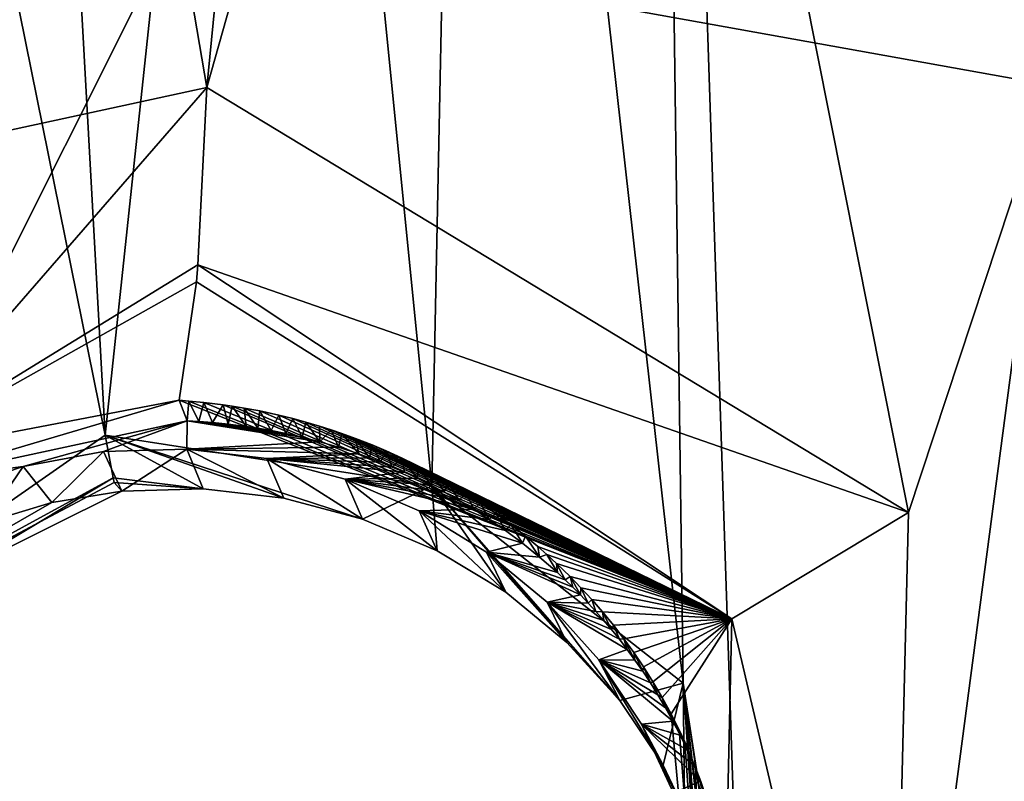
# Model space of a CAD drawing. Header units: millimetres. Extents: x -147 to 294, y -82 to 275.
# Tile 241 of 256: x 196.98 to 200.79, y 201.97 to 204.92. Entities that reach past the tile are written whole.
import ezdxf

# ---------------------------------------------------------------- set-up
doc = ezdxf.new("R2010")
doc.units = ezdxf.units.MM
doc.header["$LTSCALE"] = 67.506716
for name, color, linetype in [('1594', 7, 'CONTINUOUS'), ('1603', 7, 'CONTINUOUS'), ('2227', 7, 'CONTINUOUS'), ('2400', 7, 'CONTINUOUS'), ('2401', 7, 'CONTINUOUS'), ('2402', 7, 'CONTINUOUS'), ('2403', 7, 'CONTINUOUS'), ('2404', 7, 'CONTINUOUS'), ('2405', 7, 'CONTINUOUS'), ('2406', 7, 'CONTINUOUS'), ('2407', 7, 'CONTINUOUS'), ('2408', 7, 'CONTINUOUS'), ('756', 7, 'CONTINUOUS'), ('841', 7, 'CONTINUOUS')]:
    doc.layers.add(name, color=color, linetype=linetype)

msp = doc.modelspace()

# ---------------------------------------------------------------- linework, layer by layer
at = {"layer": '1594', "linetype": 'CONTINUOUS'}
msp.add_3dface([(200.9628, 204.6528, -13.6183), (199.1052, 209.6286, -12.5368), (203.4381, 205.0841, -13.1984), (200.9628, 204.6528, -13.6183)], dxfattribs=at)
at = {"layer": '1603', "linetype": 'CONTINUOUS'}
for points in [[(198.1379, 209.1057, -12.7453), (199.1052, 209.6286, -12.5368), (197.7032, 204.6619, -13.8811), (198.1379, 209.1057, -12.7453)], [(197.7032, 204.6619, -13.8811), (199.1052, 209.6286, -12.5368), (200.4218, 203.0156, -14.0782), (197.7032, 204.6619, -13.8811)], [(199.1052, 209.6286, -12.5368), (200.9628, 204.6528, -13.6183), (200.4218, 203.0156, -14.0782), (199.1052, 209.6286, -12.5368)], [(196.9713, 208.9488, -12.8893), (198.1379, 209.1057, -12.7453), (197.7032, 204.6619, -13.8811), (196.9713, 208.9488, -12.8893)], [(196.9713, 208.9488, -12.8893), (197.7032, 204.6619, -13.8811), (196.068, 204.3076, -14.1236), (196.9713, 208.9488, -12.8893)], [(200.9628, 204.6528, -13.6183), (205.3978, 197.194, -15.3224), (200.3475, 199.999, -14.8774), (200.9628, 204.6528, -13.6183)], [(200.4218, 203.0156, -14.0782), (200.9628, 204.6528, -13.6183), (200.3475, 199.999, -14.8774), (200.4218, 203.0156, -14.0782)]]:
    msp.add_3dface(points, dxfattribs=at)
at = {"layer": '2227', "linetype": 'CONTINUOUS'}
for points in [[(199.4261, 211.3819, -9.7249), (198.7117, 209.8183, -10.1525), (199.5486, 202.3551, -11.9345), (199.4261, 211.3819, -9.7249)], [(199.8024, 200.1055, -12.5042), (199.4261, 211.3819, -9.7249), (199.5486, 202.3551, -11.9345), (199.8024, 200.1055, -12.5042)], [(199.4261, 211.3819, -9.7249), (199.8024, 200.1055, -12.5042), (203.6411, 206.6864, -10.555), (199.4261, 211.3819, -9.7249)], [(198.7117, 209.8183, -10.1525), (197.9514, 209.3468, -10.3305), (198.575, 203.1185, -11.8172), (198.7117, 209.8183, -10.1525)], [(199.5486, 202.3551, -11.9345), (198.7117, 209.8183, -10.1525), (198.575, 203.1185, -11.8172), (199.5486, 202.3551, -11.9345)], [(197.3088, 203.3148, -11.8772), (196.0728, 209.4147, -10.4887), (195.43, 202.0051, -12.3918), (197.3088, 203.3148, -11.8772)], [(196.9835, 209.1975, -10.4538), (196.0728, 209.4147, -10.4887), (197.3088, 203.3148, -11.8772), (196.9835, 209.1975, -10.4538)], [(197.9514, 209.3468, -10.3305), (196.9835, 209.1975, -10.4538), (197.3088, 203.3148, -11.8772), (197.9514, 209.3468, -10.3305)], [(197.9514, 209.3468, -10.3305), (197.3088, 203.3148, -11.8772), (198.575, 203.1185, -11.8172), (197.9514, 209.3468, -10.3305)], [(203.6411, 206.6864, -10.555), (199.8024, 200.1055, -12.5042), (203.8487, 204.5673, -11.0727), (203.6411, 206.6864, -10.555)], [(199.8024, 200.1055, -12.5042), (206.4085, 196.6723, -13.0304), (203.8487, 204.5673, -11.0727), (199.8024, 200.1055, -12.5042)]]:
    msp.add_3dface(points, dxfattribs=at)
at = {"layer": '2400', "linetype": 'CONTINUOUS'}
for points in [[(198.575, 203.1185, -11.8172), (197.3088, 203.3148, -11.8772), (198.3061, 202.9905, -12.1549), (198.575, 203.1185, -11.8172)], [(198.3061, 202.9905, -12.1549), (197.3088, 203.3148, -11.8772), (198.0014, 203.0713, -12.1684), (198.3061, 202.9905, -12.1549)], [(198.0014, 203.0713, -12.1684), (197.3088, 203.3148, -11.8772), (197.6884, 203.1077, -12.195), (198.0014, 203.0713, -12.1684)], [(197.6884, 203.1077, -12.195), (197.3088, 203.3148, -11.8772), (197.3391, 203.1495, -11.9858), (197.6884, 203.1077, -12.195)], [(197.3441, 203.1317, -12.0124), (197.6884, 203.1077, -12.195), (197.3391, 203.1495, -11.9858), (197.3441, 203.1317, -12.0124)], [(197.3736, 203.099, -12.2343), (197.6884, 203.1077, -12.195), (197.3441, 203.1317, -12.0124), (197.3736, 203.099, -12.2343)], [(198.5953, 202.8678, -12.1545), (198.575, 203.1185, -11.8172), (198.3061, 202.9905, -12.1549), (198.5953, 202.8678, -12.1545)], [(199.5486, 202.3551, -11.9345), (198.575, 203.1185, -11.8172), (199.3028, 202.2874, -12.2293), (199.5486, 202.3551, -11.9345)], [(199.3028, 202.2874, -12.2293), (198.575, 203.1185, -11.8172), (199.0982, 202.5125, -12.1922), (199.3028, 202.2874, -12.2293)], [(199.0982, 202.5125, -12.1922), (198.575, 203.1185, -11.8172), (198.8612, 202.7072, -12.1671), (199.0982, 202.5125, -12.1922)], [(198.8612, 202.7072, -12.1671), (198.575, 203.1185, -11.8172), (198.5953, 202.8678, -12.1545), (198.8612, 202.7072, -12.1671)], [(199.4709, 202.0368, -12.2773), (199.5486, 202.3551, -11.9345), (199.3028, 202.2874, -12.2293), (199.4709, 202.0368, -12.2773)], [(199.5984, 201.7673, -12.335), (199.5486, 202.3551, -11.9345), (199.4709, 202.0368, -12.2773), (199.5984, 201.7673, -12.335)], [(199.8024, 200.1055, -12.5042), (199.5486, 202.3551, -11.9345), (199.5721, 200.3354, -12.7193), (199.8024, 200.1055, -12.5042)], [(199.5721, 200.3354, -12.7193), (199.5486, 202.3551, -11.9345), (199.6675, 200.6131, -12.6348), (199.5721, 200.3354, -12.7193)], [(199.6675, 200.6131, -12.6348), (199.5486, 202.3551, -11.9345), (199.7179, 200.9007, -12.5527), (199.6675, 200.6131, -12.6348)], [(199.7179, 200.9007, -12.5527), (199.5486, 202.3551, -11.9345), (199.7229, 201.1931, -12.4742), (199.7179, 200.9007, -12.5527)], [(199.7229, 201.1931, -12.4742), (199.5486, 202.3551, -11.9345), (199.6828, 201.4842, -12.4011), (199.7229, 201.1931, -12.4742)], [(199.6828, 201.4842, -12.4011), (199.5486, 202.3551, -11.9345), (199.5984, 201.7673, -12.335), (199.6828, 201.4842, -12.4011)]]:
    msp.add_3dface(points, dxfattribs=at)
at = {"layer": '2401', "linetype": 'CONTINUOUS'}
for points in [[(197.3088, 203.3148, -11.8772), (195.43, 202.0051, -12.3918), (197.3391, 203.1495, -11.9858), (197.3088, 203.3148, -11.8772)], [(197.3391, 203.1495, -11.9858), (195.43, 202.0051, -12.3918), (195.9135, 202.3727, -12.3481), (197.3391, 203.1495, -11.9858)], [(197.3441, 203.1317, -12.0124), (197.3391, 203.1495, -11.9858), (195.9135, 202.3727, -12.3481), (197.3441, 203.1317, -12.0124)], [(197.3736, 203.099, -12.2343), (197.3441, 203.1317, -12.0124), (195.9135, 202.3727, -12.3481), (197.3736, 203.099, -12.2343)], [(197.3736, 203.099, -12.2343), (195.9135, 202.3727, -12.3481), (197.102, 203.0543, -12.2783), (197.3736, 203.099, -12.2343)], [(197.102, 203.0543, -12.2783), (195.9135, 202.3727, -12.3481), (196.8404, 202.9758, -12.3301), (197.102, 203.0543, -12.2783)]]:
    msp.add_3dface(points, dxfattribs=at)
at = {"layer": '2402', "linetype": 'CONTINUOUS'}
for points in [[(197.3023, 203.2517, -12.93), (197.102, 203.0543, -12.2783), (196.9913, 203.1946, -12.973), (197.3023, 203.2517, -12.93)], [(197.3736, 203.099, -12.2343), (197.102, 203.0543, -12.2783), (197.3023, 203.2517, -12.93), (197.3736, 203.099, -12.2343)], [(196.9913, 203.1946, -12.973), (196.8404, 202.9758, -12.3301), (196.7003, 203.0965, -13.0252), (196.9913, 203.1946, -12.973)], [(197.102, 203.0543, -12.2783), (196.8404, 202.9758, -12.3301), (196.9913, 203.1946, -12.973), (197.102, 203.0543, -12.2783)]]:
    msp.add_3dface(points, dxfattribs=at)
at = {"layer": '2403', "linetype": 'CONTINUOUS'}
for points in [[(197.3736, 203.099, -12.2343), (197.3023, 203.2517, -12.93), (197.6247, 203.2608, -12.8987), (197.3736, 203.099, -12.2343)], [(197.6884, 203.1077, -12.195), (197.3736, 203.099, -12.2343), (197.6247, 203.2608, -12.8987), (197.6884, 203.1077, -12.195)], [(198.0014, 203.0713, -12.1684), (197.6884, 203.1077, -12.195), (197.6247, 203.2608, -12.8987), (198.0014, 203.0713, -12.1684)], [(197.9358, 203.2255, -12.8803), (198.0014, 203.0713, -12.1684), (197.6247, 203.2608, -12.8987), (197.9358, 203.2255, -12.8803)], [(198.3061, 202.9905, -12.1549), (198.0014, 203.0713, -12.1684), (197.9358, 203.2255, -12.8803), (198.3061, 202.9905, -12.1549)], [(198.2386, 203.1445, -12.8749), (198.3061, 202.9905, -12.1549), (197.9358, 203.2255, -12.8803), (198.2386, 203.1445, -12.8749)], [(198.5953, 202.8678, -12.1545), (198.3061, 202.9905, -12.1549), (198.2386, 203.1445, -12.8749), (198.5953, 202.8678, -12.1545)], [(198.5261, 203.0218, -12.8819), (198.5953, 202.8678, -12.1545), (198.2386, 203.1445, -12.8749), (198.5261, 203.0218, -12.8819)], [(198.8612, 202.7072, -12.1671), (198.5953, 202.8678, -12.1545), (198.5261, 203.0218, -12.8819), (198.8612, 202.7072, -12.1671)], [(198.7869, 202.8626, -12.9011), (198.8612, 202.7072, -12.1671), (198.5261, 203.0218, -12.8819), (198.7869, 202.8626, -12.9011)], [(199.0982, 202.5125, -12.1922), (198.8612, 202.7072, -12.1671), (198.7869, 202.8626, -12.9011), (199.0982, 202.5125, -12.1922)], [(199.0214, 202.6684, -12.9319), (199.0982, 202.5125, -12.1922), (198.7869, 202.8626, -12.9011), (199.0214, 202.6684, -12.9319)], [(199.3028, 202.2874, -12.2293), (199.0982, 202.5125, -12.1922), (199.0214, 202.6684, -12.9319), (199.3028, 202.2874, -12.2293)], [(199.2213, 202.4457, -12.9732), (199.3028, 202.2874, -12.2293), (199.0214, 202.6684, -12.9319), (199.2213, 202.4457, -12.9732)], [(199.4709, 202.0368, -12.2773), (199.3028, 202.2874, -12.2293), (199.2213, 202.4457, -12.9732), (199.4709, 202.0368, -12.2773)], [(199.3871, 202.1955, -13.0248), (199.4709, 202.0368, -12.2773), (199.2213, 202.4457, -12.9732), (199.3871, 202.1955, -13.0248)], [(199.5984, 201.7673, -12.335), (199.4709, 202.0368, -12.2773), (199.3871, 202.1955, -13.0248), (199.5984, 201.7673, -12.335)], [(199.5108, 201.9292, -13.0842), (199.5984, 201.7673, -12.335), (199.3871, 202.1955, -13.0248), (199.5108, 201.9292, -13.0842)]]:
    msp.add_3dface(points, dxfattribs=at)
at = {"layer": '2404', "linetype": 'CONTINUOUS'}
for points in [[(197.6266, 203.3709, -12.8703), (196.9913, 203.1946, -12.973), (196.5118, 203.1302, -13.0343), (197.6266, 203.3709, -12.8703)], [(197.3023, 203.2517, -12.93), (196.9913, 203.1946, -12.973), (197.6266, 203.3709, -12.8703), (197.3023, 203.2517, -12.93)], [(197.6247, 203.2608, -12.8987), (197.3023, 203.2517, -12.93), (197.6266, 203.3709, -12.8703), (197.6247, 203.2608, -12.8987)], [(197.6247, 203.2608, -12.8987), (197.6266, 203.3709, -12.8703), (198.1403, 203.2898, -12.8461), (197.6247, 203.2608, -12.8987)], [(198.1403, 203.2898, -12.8461), (197.6266, 203.3709, -12.8703), (198.0718, 203.3076, -12.8474), (198.1403, 203.2898, -12.8461)], [(198.0718, 203.3076, -12.8474), (197.6266, 203.3709, -12.8703), (198.0085, 203.3221, -12.8492), (198.0718, 203.3076, -12.8474)], [(198.0085, 203.3221, -12.8492), (197.6266, 203.3709, -12.8703), (197.9516, 203.3335, -12.8513), (198.0085, 203.3221, -12.8492)], [(197.9516, 203.3335, -12.8513), (197.6266, 203.3709, -12.8703), (197.9008, 203.3425, -12.8534), (197.9516, 203.3335, -12.8513)], [(197.9008, 203.3425, -12.8534), (197.6266, 203.3709, -12.8703), (197.8554, 203.3495, -12.8556), (197.9008, 203.3425, -12.8534)], [(197.8554, 203.3495, -12.8556), (197.6266, 203.3709, -12.8703), (197.7858, 203.3584, -12.8594), (197.8554, 203.3495, -12.8556)], [(197.7858, 203.3584, -12.8594), (197.6266, 203.3709, -12.8703), (197.7251, 203.3645, -12.8632), (197.7858, 203.3584, -12.8594)], [(197.7251, 203.3645, -12.8632), (197.6266, 203.3709, -12.8703), (197.6717, 203.3685, -12.867), (197.7251, 203.3645, -12.8632)], [(198.2131, 203.2684, -12.8453), (197.6247, 203.2608, -12.8987), (198.1403, 203.2898, -12.8461), (198.2131, 203.2684, -12.8453)], [(198.2913, 203.2424, -12.8452), (197.6247, 203.2608, -12.8987), (198.2131, 203.2684, -12.8453), (198.2913, 203.2424, -12.8452)], [(197.9358, 203.2255, -12.8803), (197.6247, 203.2608, -12.8987), (198.2913, 203.2424, -12.8452), (197.9358, 203.2255, -12.8803)], [(198.3327, 203.2273, -12.8456), (197.9358, 203.2255, -12.8803), (198.2913, 203.2424, -12.8452), (198.3327, 203.2273, -12.8456)], [(198.376, 203.2106, -12.8462), (197.9358, 203.2255, -12.8803), (198.3327, 203.2273, -12.8456), (198.376, 203.2106, -12.8462)], [(198.2386, 203.1445, -12.8749), (197.9358, 203.2255, -12.8803), (198.4685, 203.1714, -12.8484), (198.2386, 203.1445, -12.8749)], [(198.4685, 203.1714, -12.8484), (197.9358, 203.2255, -12.8803), (198.4212, 203.192, -12.8471), (198.4685, 203.1714, -12.8484)], [(198.4212, 203.192, -12.8471), (197.9358, 203.2255, -12.8803), (198.376, 203.2106, -12.8462), (198.4212, 203.192, -12.8471)], [(196.9913, 203.1946, -12.973), (196.7003, 203.0965, -13.0252), (196.5118, 203.1302, -13.0343), (196.9913, 203.1946, -12.973)], [(198.5178, 203.1485, -12.8501), (198.2386, 203.1445, -12.8749), (198.4685, 203.1714, -12.8484), (198.5178, 203.1485, -12.8501)], [(198.5693, 203.123, -12.8523), (198.2386, 203.1445, -12.8749), (198.5178, 203.1485, -12.8501), (198.5693, 203.123, -12.8523)], [(198.5261, 203.0218, -12.8819), (198.2386, 203.1445, -12.8749), (198.7368, 203.0283, -12.8626), (198.5261, 203.0218, -12.8819)], [(198.7368, 203.0283, -12.8626), (198.2386, 203.1445, -12.8749), (198.6788, 203.0632, -12.8584), (198.7368, 203.0283, -12.8626)], [(198.6788, 203.0632, -12.8584), (198.2386, 203.1445, -12.8749), (198.6229, 203.0947, -12.855), (198.6788, 203.0632, -12.8584)], [(198.6229, 203.0947, -12.855), (198.2386, 203.1445, -12.8749), (198.5693, 203.123, -12.8523), (198.6229, 203.0947, -12.855)], [(198.7973, 202.9892, -12.8676), (198.5261, 203.0218, -12.8819), (198.7368, 203.0283, -12.8626), (198.7973, 202.9892, -12.8676)], [(198.7869, 202.8626, -12.9011), (198.5261, 203.0218, -12.8819), (198.9253, 202.8972, -12.8807), (198.7869, 202.8626, -12.9011)], [(198.9253, 202.8972, -12.8807), (198.5261, 203.0218, -12.8819), (198.8602, 202.9457, -12.8736), (198.9253, 202.8972, -12.8807)], [(198.8602, 202.9457, -12.8736), (198.5261, 203.0218, -12.8819), (198.7973, 202.9892, -12.8676), (198.8602, 202.9457, -12.8736)], [(198.9924, 202.843, -12.8891), (198.7869, 202.8626, -12.9011), (198.9253, 202.8972, -12.8807), (198.9924, 202.843, -12.8891)], [(199.0214, 202.6684, -12.9319), (198.7869, 202.8626, -12.9011), (199.1506, 202.6965, -12.914), (199.0214, 202.6684, -12.9319)], [(199.1506, 202.6965, -12.914), (198.7869, 202.8626, -12.9011), (199.1206, 202.7265, -12.9087), (199.1506, 202.6965, -12.914)], [(199.1206, 202.7265, -12.9087), (198.7869, 202.8626, -12.9011), (199.0908, 202.7553, -12.9037), (199.1206, 202.7265, -12.9087)], [(199.0908, 202.7553, -12.9037), (198.7869, 202.8626, -12.9011), (199.0613, 202.7829, -12.899), (199.0908, 202.7553, -12.9037)], [(199.0613, 202.7829, -12.899), (198.7869, 202.8626, -12.9011), (198.9924, 202.843, -12.8891), (199.0613, 202.7829, -12.899)], [(199.1807, 202.6651, -12.9197), (199.0214, 202.6684, -12.9319), (199.1506, 202.6965, -12.914), (199.1807, 202.6651, -12.9197)], [(199.2213, 202.4457, -12.9732), (199.0214, 202.6684, -12.9319), (199.3314, 202.4856, -12.954), (199.2213, 202.4457, -12.9732)], [(199.3314, 202.4856, -12.954), (199.0214, 202.6684, -12.9319), (199.3013, 202.525, -12.9462), (199.3314, 202.4856, -12.954)], [(199.3013, 202.525, -12.9462), (199.0214, 202.6684, -12.9319), (199.2711, 202.5624, -12.9389), (199.3013, 202.525, -12.9462)], [(199.2711, 202.5624, -12.9389), (199.0214, 202.6684, -12.9319), (199.2409, 202.598, -12.9322), (199.2711, 202.5624, -12.9389)], [(199.2409, 202.598, -12.9322), (199.0214, 202.6684, -12.9319), (199.2107, 202.6322, -12.9258), (199.2409, 202.598, -12.9322)], [(199.2107, 202.6322, -12.9258), (199.0214, 202.6684, -12.9319), (199.1807, 202.6651, -12.9197), (199.2107, 202.6322, -12.9258)], [(199.3617, 202.4446, -12.9622), (199.2213, 202.4457, -12.9732), (199.3314, 202.4856, -12.954), (199.3617, 202.4446, -12.9622)], [(199.3871, 202.1955, -13.0248), (199.2213, 202.4457, -12.9732), (199.5089, 202.2079, -13.0118), (199.3871, 202.1955, -13.0248)], [(199.5089, 202.2079, -13.0118), (199.2213, 202.4457, -12.9732), (199.4802, 202.2597, -13.0007), (199.5089, 202.2079, -13.0118)], [(199.4802, 202.2597, -13.0007), (199.2213, 202.4457, -12.9732), (199.4509, 202.3092, -12.9902), (199.4802, 202.2597, -13.0007)], [(199.4509, 202.3092, -12.9902), (199.2213, 202.4457, -12.9732), (199.4215, 202.3566, -12.9802), (199.4509, 202.3092, -12.9902)], [(199.4215, 202.3566, -12.9802), (199.2213, 202.4457, -12.9732), (199.3918, 202.4017, -12.9709), (199.4215, 202.3566, -12.9802)], [(199.3918, 202.4017, -12.9709), (199.2213, 202.4457, -12.9732), (199.3617, 202.4446, -12.9622), (199.3918, 202.4017, -12.9709)], [(199.5366, 202.1536, -13.0237), (199.3871, 202.1955, -13.0248), (199.5089, 202.2079, -13.0118), (199.5366, 202.1536, -13.0237)], [(199.5108, 201.9292, -13.0842), (199.3871, 202.1955, -13.0248), (199.6148, 201.9757, -13.0639), (199.5108, 201.9292, -13.0842)], [(199.6148, 201.9757, -13.0639), (199.3871, 202.1955, -13.0248), (199.5898, 202.0375, -13.0498), (199.6148, 201.9757, -13.0639)], [(199.5898, 202.0375, -13.0498), (199.3871, 202.1955, -13.0248), (199.5635, 202.0968, -13.0364), (199.5898, 202.0375, -13.0498)], [(199.5635, 202.0968, -13.0364), (199.3871, 202.1955, -13.0248), (199.5366, 202.1536, -13.0237), (199.5635, 202.0968, -13.0364)], [(199.6381, 201.911, -13.0789), (199.5108, 201.9292, -13.0842), (199.6148, 201.9757, -13.0639), (199.6381, 201.911, -13.0789)]]:
    msp.add_3dface(points, dxfattribs=at)
at = {"layer": '2405', "linetype": 'CONTINUOUS'}
for points in [[(197.595, 203.4505, -13.1699), (196.5118, 203.1302, -13.0343), (196.4606, 203.2337, -13.4341), (197.595, 203.4505, -13.1699)], [(197.6266, 203.3709, -12.8703), (196.5118, 203.1302, -13.0343), (197.595, 203.4505, -13.1699), (197.6266, 203.3709, -12.8703)]]:
    msp.add_3dface(points, dxfattribs=at)
at = {"layer": '2406', "linetype": 'CONTINUOUS'}
for points in [[(196.068, 204.3076, -14.1236), (197.7032, 204.6619, -13.8811), (196.4606, 203.2337, -13.4341), (196.068, 204.3076, -14.1236)], [(196.4606, 203.2337, -13.4341), (197.7032, 204.6619, -13.8811), (197.6679, 203.9744, -13.8105), (196.4606, 203.2337, -13.4341)], [(197.6623, 203.9086, -13.775), (196.4606, 203.2337, -13.4341), (197.6679, 203.9744, -13.8105), (197.6623, 203.9086, -13.775)], [(197.595, 203.4505, -13.1699), (196.4606, 203.2337, -13.4341), (197.6623, 203.9086, -13.775), (197.595, 203.4505, -13.1699)]]:
    msp.add_3dface(points, dxfattribs=at)
at = {"layer": '2407', "linetype": 'CONTINUOUS'}
for points in [[(197.7032, 204.6619, -13.8811), (200.4218, 203.0156, -14.0782), (197.6679, 203.9744, -13.8105), (197.7032, 204.6619, -13.8811)], [(197.6623, 203.9086, -13.775), (197.6679, 203.9744, -13.8105), (199.7375, 202.6039, -13.8858), (197.6623, 203.9086, -13.775)], [(197.6679, 203.9744, -13.8105), (200.4218, 203.0156, -14.0782), (199.7375, 202.6039, -13.8858), (197.6679, 203.9744, -13.8105)], [(197.595, 203.4505, -13.1699), (197.6623, 203.9086, -13.775), (199.7375, 202.6039, -13.8858), (197.595, 203.4505, -13.1699)], [(197.595, 203.4505, -13.1699), (199.7375, 202.6039, -13.8858), (197.6331, 203.4476, -13.1637), (197.595, 203.4505, -13.1699)], [(197.6331, 203.4476, -13.1637), (199.7375, 202.6039, -13.8858), (197.691, 203.4422, -13.1549), (197.6331, 203.4476, -13.1637)], [(197.691, 203.4422, -13.1549), (199.7375, 202.6039, -13.8858), (197.7664, 203.433, -13.144), (197.691, 203.4422, -13.1549)], [(197.7664, 203.433, -13.144), (199.7375, 202.6039, -13.8858), (197.801, 203.428, -13.1393), (197.7664, 203.433, -13.144)], [(197.801, 203.428, -13.1393), (199.7375, 202.6039, -13.8858), (197.8467, 203.4205, -13.1332), (197.801, 203.428, -13.1393)], [(197.8467, 203.4205, -13.1332), (199.7375, 202.6039, -13.8858), (197.9083, 203.409, -13.1255), (197.8467, 203.4205, -13.1332)], [(197.9083, 203.409, -13.1255), (199.7375, 202.6039, -13.8858), (197.9823, 203.3929, -13.1168), (197.9083, 203.409, -13.1255)], [(197.9823, 203.3929, -13.1168), (199.7375, 202.6039, -13.8858), (198.0357, 203.3798, -13.111), (197.9823, 203.3929, -13.1168)], [(198.0357, 203.3798, -13.111), (199.7375, 202.6039, -13.8858), (198.0857, 203.3662, -13.1059), (198.0357, 203.3798, -13.111)], [(198.0857, 203.3662, -13.1059), (199.7375, 202.6039, -13.8858), (198.1388, 203.3506, -13.1008), (198.0857, 203.3662, -13.1059)], [(198.1388, 203.3506, -13.1008), (199.7375, 202.6039, -13.8858), (198.1844, 203.3362, -13.0968), (198.1388, 203.3506, -13.1008)], [(198.1844, 203.3362, -13.0968), (199.7375, 202.6039, -13.8858), (198.2264, 203.3219, -13.0933), (198.1844, 203.3362, -13.0968)], [(198.2264, 203.3219, -13.0933), (199.7375, 202.6039, -13.8858), (198.2789, 203.3028, -13.0894), (198.2264, 203.3219, -13.0933)], [(198.2789, 203.3028, -13.0894), (199.7375, 202.6039, -13.8858), (198.3436, 203.2774, -13.085), (198.2789, 203.3028, -13.0894)], [(198.3436, 203.2774, -13.085), (199.7375, 202.6039, -13.8858), (198.3979, 203.2543, -13.0818), (198.3436, 203.2774, -13.085)], [(198.3979, 203.2543, -13.0818), (199.7375, 202.6039, -13.8858), (198.4595, 203.2261, -13.0788), (198.3979, 203.2543, -13.0818)], [(198.4595, 203.2261, -13.0788), (199.7375, 202.6039, -13.8858), (198.5241, 203.1942, -13.0762), (198.4595, 203.2261, -13.0788)], [(198.5241, 203.1942, -13.0762), (199.7375, 202.6039, -13.8858), (198.5797, 203.1648, -13.0746), (198.5241, 203.1942, -13.0762)], [(198.5797, 203.1648, -13.0746), (199.7375, 202.6039, -13.8858), (198.6396, 203.1309, -13.0735), (198.5797, 203.1648, -13.0746)], [(198.6396, 203.1309, -13.0735), (199.7375, 202.6039, -13.8858), (198.7077, 203.0895, -13.0729), (198.6396, 203.1309, -13.0735)], [(198.7077, 203.0895, -13.0729), (199.7375, 202.6039, -13.8858), (198.7634, 203.0532, -13.0731), (198.7077, 203.0895, -13.0729)], [(198.7634, 203.0532, -13.0731), (199.7375, 202.6039, -13.8858), (198.8226, 203.0122, -13.0742), (198.7634, 203.0532, -13.0731)], [(198.8226, 203.0122, -13.0742), (199.7375, 202.6039, -13.8858), (198.8802, 202.9696, -13.0759), (198.8226, 203.0122, -13.0742)], [(200.4218, 203.0156, -14.0782), (200.3475, 199.999, -14.8774), (199.7375, 202.6039, -13.8858), (200.4218, 203.0156, -14.0782)], [(198.8802, 202.9696, -13.0759), (199.7375, 202.6039, -13.8858), (198.937, 202.9247, -13.0783), (198.8802, 202.9696, -13.0759)], [(198.937, 202.9247, -13.0783), (199.7375, 202.6039, -13.8858), (198.9858, 202.8838, -13.081), (198.937, 202.9247, -13.0783)], [(198.9858, 202.8838, -13.081), (199.7375, 202.6039, -13.8858), (199.0203, 202.8534, -13.0833), (198.9858, 202.8838, -13.081)], [(199.0203, 202.8534, -13.0833), (199.7375, 202.6039, -13.8858), (199.058, 202.8187, -13.0864), (199.0203, 202.8534, -13.0833)], [(199.058, 202.8187, -13.0864), (199.7375, 202.6039, -13.8858), (199.1104, 202.7679, -13.0915), (199.058, 202.8187, -13.0864)], [(199.1104, 202.7679, -13.0915), (199.7375, 202.6039, -13.8858), (199.1522, 202.7247, -13.0962), (199.1104, 202.7679, -13.0915)], [(199.1522, 202.7247, -13.0962), (199.7375, 202.6039, -13.8858), (199.194, 202.6793, -13.1015), (199.1522, 202.7247, -13.0962)], [(199.194, 202.6793, -13.1015), (199.7375, 202.6039, -13.8858), (199.2362, 202.6307, -13.1076), (199.194, 202.6793, -13.1015)], [(199.2362, 202.6307, -13.1076), (199.7375, 202.6039, -13.8858), (199.2782, 202.5794, -13.1144), (199.2362, 202.6307, -13.1076)], [(199.2782, 202.5794, -13.1144), (199.7375, 202.6039, -13.8858), (199.3185, 202.5269, -13.1219), (199.2782, 202.5794, -13.1144)], [(199.3185, 202.5269, -13.1219), (199.7375, 202.6039, -13.8858), (199.3572, 202.4735, -13.1302), (199.3185, 202.5269, -13.1219)], [(199.3572, 202.4735, -13.1302), (199.7375, 202.6039, -13.8858), (199.3946, 202.4183, -13.1393), (199.3572, 202.4735, -13.1302)], [(199.3946, 202.4183, -13.1393), (199.7375, 202.6039, -13.8858), (199.4313, 202.3605, -13.1491), (199.3946, 202.4183, -13.1393)], [(199.4313, 202.3605, -13.1491), (199.7375, 202.6039, -13.8858), (199.4673, 202.2994, -13.1597), (199.4313, 202.3605, -13.1491)], [(199.4673, 202.2994, -13.1597), (199.7375, 202.6039, -13.8858), (199.5016, 202.2365, -13.171), (199.4673, 202.2994, -13.1597)], [(199.7375, 202.6039, -13.8858), (199.6843, 200.267, -14.527), (199.5016, 202.2365, -13.171), (199.7375, 202.6039, -13.8858)], [(199.7375, 202.6039, -13.8858), (200.3475, 199.999, -14.8774), (199.6843, 200.267, -14.527), (199.7375, 202.6039, -13.8858)], [(199.5016, 202.2365, -13.171), (199.6843, 200.267, -14.527), (199.5329, 202.1742, -13.1828), (199.5016, 202.2365, -13.171)], [(199.5329, 202.1742, -13.1828), (199.6843, 200.267, -14.527), (199.5546, 202.1278, -13.1919), (199.5329, 202.1742, -13.1828)], [(199.5546, 202.1278, -13.1919), (199.6843, 200.267, -14.527), (199.575, 202.0813, -13.2013), (199.5546, 202.1278, -13.1919)], [(199.575, 202.0813, -13.2013), (199.6843, 200.267, -14.527), (199.5955, 202.0311, -13.2118), (199.575, 202.0813, -13.2013)], [(199.5955, 202.0311, -13.2118), (199.6843, 200.267, -14.527), (199.617, 201.974, -13.2238), (199.5955, 202.0311, -13.2118)]]:
    msp.add_3dface(points, dxfattribs=at)
at = {"layer": '2408', "linetype": 'CONTINUOUS'}
for points in [[(197.6266, 203.3709, -12.8703), (197.595, 203.4505, -13.1699), (197.6331, 203.4476, -13.1637), (197.6266, 203.3709, -12.8703)], [(197.6717, 203.3685, -12.867), (197.6266, 203.3709, -12.8703), (197.6331, 203.4476, -13.1637), (197.6717, 203.3685, -12.867)], [(197.6717, 203.3685, -12.867), (197.6331, 203.4476, -13.1637), (197.691, 203.4422, -13.1549), (197.6717, 203.3685, -12.867)], [(197.7251, 203.3645, -12.8632), (197.6717, 203.3685, -12.867), (197.691, 203.4422, -13.1549), (197.7251, 203.3645, -12.8632)], [(197.7251, 203.3645, -12.8632), (197.691, 203.4422, -13.1549), (197.7664, 203.433, -13.144), (197.7251, 203.3645, -12.8632)], [(197.7858, 203.3584, -12.8594), (197.7251, 203.3645, -12.8632), (197.7664, 203.433, -13.144), (197.7858, 203.3584, -12.8594)], [(197.7858, 203.3584, -12.8594), (197.7664, 203.433, -13.144), (197.801, 203.428, -13.1393), (197.7858, 203.3584, -12.8594)], [(197.8554, 203.3495, -12.8556), (197.7858, 203.3584, -12.8594), (197.801, 203.428, -13.1393), (197.8554, 203.3495, -12.8556)], [(197.8554, 203.3495, -12.8556), (197.801, 203.428, -13.1393), (197.8467, 203.4205, -13.1332), (197.8554, 203.3495, -12.8556)], [(197.9008, 203.3425, -12.8534), (197.8554, 203.3495, -12.8556), (197.8467, 203.4205, -13.1332), (197.9008, 203.3425, -12.8534)], [(197.9008, 203.3425, -12.8534), (197.8467, 203.4205, -13.1332), (197.9083, 203.409, -13.1255), (197.9008, 203.3425, -12.8534)], [(197.9516, 203.3335, -12.8513), (197.9008, 203.3425, -12.8534), (197.9083, 203.409, -13.1255), (197.9516, 203.3335, -12.8513)], [(197.9516, 203.3335, -12.8513), (197.9083, 203.409, -13.1255), (197.9823, 203.3929, -13.1168), (197.9516, 203.3335, -12.8513)], [(198.0085, 203.3221, -12.8492), (197.9516, 203.3335, -12.8513), (197.9823, 203.3929, -13.1168), (198.0085, 203.3221, -12.8492)], [(198.0085, 203.3221, -12.8492), (197.9823, 203.3929, -13.1168), (198.0357, 203.3798, -13.111), (198.0085, 203.3221, -12.8492)], [(198.0718, 203.3076, -12.8474), (198.0085, 203.3221, -12.8492), (198.0357, 203.3798, -13.111), (198.0718, 203.3076, -12.8474)], [(198.0718, 203.3076, -12.8474), (198.0357, 203.3798, -13.111), (198.0857, 203.3662, -13.1059), (198.0718, 203.3076, -12.8474)], [(198.1403, 203.2898, -12.8461), (198.0718, 203.3076, -12.8474), (198.0857, 203.3662, -13.1059), (198.1403, 203.2898, -12.8461)], [(198.1403, 203.2898, -12.8461), (198.0857, 203.3662, -13.1059), (198.1388, 203.3506, -13.1008), (198.1403, 203.2898, -12.8461)], [(198.1403, 203.2898, -12.8461), (198.1388, 203.3506, -13.1008), (198.1844, 203.3362, -13.0968), (198.1403, 203.2898, -12.8461)], [(198.2131, 203.2684, -12.8453), (198.1403, 203.2898, -12.8461), (198.1844, 203.3362, -13.0968), (198.2131, 203.2684, -12.8453)], [(198.2131, 203.2684, -12.8453), (198.1844, 203.3362, -13.0968), (198.2264, 203.3219, -13.0933), (198.2131, 203.2684, -12.8453)], [(198.2913, 203.2424, -12.8452), (198.2131, 203.2684, -12.8453), (198.2264, 203.3219, -13.0933), (198.2913, 203.2424, -12.8452)], [(198.2913, 203.2424, -12.8452), (198.2264, 203.3219, -13.0933), (198.2789, 203.3028, -13.0894), (198.2913, 203.2424, -12.8452)], [(198.3327, 203.2273, -12.8456), (198.2913, 203.2424, -12.8452), (198.2789, 203.3028, -13.0894), (198.3327, 203.2273, -12.8456)], [(198.3327, 203.2273, -12.8456), (198.2789, 203.3028, -13.0894), (198.3436, 203.2774, -13.085), (198.3327, 203.2273, -12.8456)], [(198.376, 203.2106, -12.8462), (198.3327, 203.2273, -12.8456), (198.3436, 203.2774, -13.085), (198.376, 203.2106, -12.8462)], [(198.376, 203.2106, -12.8462), (198.3436, 203.2774, -13.085), (198.3979, 203.2543, -13.0818), (198.376, 203.2106, -12.8462)], [(198.4212, 203.192, -12.8471), (198.376, 203.2106, -12.8462), (198.3979, 203.2543, -13.0818), (198.4212, 203.192, -12.8471)], [(198.4212, 203.192, -12.8471), (198.3979, 203.2543, -13.0818), (198.4595, 203.2261, -13.0788), (198.4212, 203.192, -12.8471)], [(198.4685, 203.1714, -12.8484), (198.4212, 203.192, -12.8471), (198.4595, 203.2261, -13.0788), (198.4685, 203.1714, -12.8484)], [(198.5178, 203.1485, -12.8501), (198.4685, 203.1714, -12.8484), (198.4595, 203.2261, -13.0788), (198.5178, 203.1485, -12.8501)], [(198.5178, 203.1485, -12.8501), (198.4595, 203.2261, -13.0788), (198.5241, 203.1942, -13.0762), (198.5178, 203.1485, -12.8501)], [(198.5693, 203.123, -12.8523), (198.5178, 203.1485, -12.8501), (198.5241, 203.1942, -13.0762), (198.5693, 203.123, -12.8523)], [(198.5693, 203.123, -12.8523), (198.5241, 203.1942, -13.0762), (198.5797, 203.1648, -13.0746), (198.5693, 203.123, -12.8523)], [(198.6229, 203.0947, -12.855), (198.5693, 203.123, -12.8523), (198.5797, 203.1648, -13.0746), (198.6229, 203.0947, -12.855)], [(198.6229, 203.0947, -12.855), (198.5797, 203.1648, -13.0746), (198.6396, 203.1309, -13.0735), (198.6229, 203.0947, -12.855)], [(198.6788, 203.0632, -12.8584), (198.6229, 203.0947, -12.855), (198.6396, 203.1309, -13.0735), (198.6788, 203.0632, -12.8584)], [(198.6788, 203.0632, -12.8584), (198.6396, 203.1309, -13.0735), (198.7077, 203.0895, -13.0729), (198.6788, 203.0632, -12.8584)], [(198.7368, 203.0283, -12.8626), (198.6788, 203.0632, -12.8584), (198.7077, 203.0895, -13.0729), (198.7368, 203.0283, -12.8626)], [(198.7368, 203.0283, -12.8626), (198.7077, 203.0895, -13.0729), (198.7634, 203.0532, -13.0731), (198.7368, 203.0283, -12.8626)], [(198.7973, 202.9892, -12.8676), (198.7368, 203.0283, -12.8626), (198.7634, 203.0532, -13.0731), (198.7973, 202.9892, -12.8676)], [(198.7973, 202.9892, -12.8676), (198.7634, 203.0532, -13.0731), (198.8226, 203.0122, -13.0742), (198.7973, 202.9892, -12.8676)], [(198.8602, 202.9457, -12.8736), (198.7973, 202.9892, -12.8676), (198.8226, 203.0122, -13.0742), (198.8602, 202.9457, -12.8736)], [(198.8602, 202.9457, -12.8736), (198.8226, 203.0122, -13.0742), (198.8802, 202.9696, -13.0759), (198.8602, 202.9457, -12.8736)], [(198.9253, 202.8972, -12.8807), (198.8602, 202.9457, -12.8736), (198.8802, 202.9696, -13.0759), (198.9253, 202.8972, -12.8807)], [(198.9253, 202.8972, -12.8807), (198.8802, 202.9696, -13.0759), (198.937, 202.9247, -13.0783), (198.9253, 202.8972, -12.8807)], [(198.9924, 202.843, -12.8891), (198.9253, 202.8972, -12.8807), (198.937, 202.9247, -13.0783), (198.9924, 202.843, -12.8891)], [(198.9924, 202.843, -12.8891), (198.937, 202.9247, -13.0783), (198.9858, 202.8838, -13.081), (198.9924, 202.843, -12.8891)], [(198.9924, 202.843, -12.8891), (198.9858, 202.8838, -13.081), (199.0203, 202.8534, -13.0833), (198.9924, 202.843, -12.8891)], [(199.0613, 202.7829, -12.899), (198.9924, 202.843, -12.8891), (199.0203, 202.8534, -13.0833), (199.0613, 202.7829, -12.899)], [(199.0613, 202.7829, -12.899), (199.0203, 202.8534, -13.0833), (199.058, 202.8187, -13.0864), (199.0613, 202.7829, -12.899)], [(199.0908, 202.7553, -12.9037), (199.0613, 202.7829, -12.899), (199.058, 202.8187, -13.0864), (199.0908, 202.7553, -12.9037)], [(199.0908, 202.7553, -12.9037), (199.058, 202.8187, -13.0864), (199.1104, 202.7679, -13.0915), (199.0908, 202.7553, -12.9037)], [(199.1206, 202.7265, -12.9087), (199.0908, 202.7553, -12.9037), (199.1104, 202.7679, -13.0915), (199.1206, 202.7265, -12.9087)], [(199.1506, 202.6965, -12.914), (199.1206, 202.7265, -12.9087), (199.1104, 202.7679, -13.0915), (199.1506, 202.6965, -12.914)], [(199.1506, 202.6965, -12.914), (199.1104, 202.7679, -13.0915), (199.1522, 202.7247, -13.0962), (199.1506, 202.6965, -12.914)], [(199.1807, 202.6651, -12.9197), (199.1506, 202.6965, -12.914), (199.1522, 202.7247, -13.0962), (199.1807, 202.6651, -12.9197)], [(199.1807, 202.6651, -12.9197), (199.1522, 202.7247, -13.0962), (199.194, 202.6793, -13.1015), (199.1807, 202.6651, -12.9197)], [(199.2107, 202.6322, -12.9258), (199.1807, 202.6651, -12.9197), (199.194, 202.6793, -13.1015), (199.2107, 202.6322, -12.9258)], [(199.2107, 202.6322, -12.9258), (199.194, 202.6793, -13.1015), (199.2362, 202.6307, -13.1076), (199.2107, 202.6322, -12.9258)], [(199.2409, 202.598, -12.9322), (199.2107, 202.6322, -12.9258), (199.2362, 202.6307, -13.1076), (199.2409, 202.598, -12.9322)], [(199.2711, 202.5624, -12.9389), (199.2409, 202.598, -12.9322), (199.2362, 202.6307, -13.1076), (199.2711, 202.5624, -12.9389)], [(199.2711, 202.5624, -12.9389), (199.2362, 202.6307, -13.1076), (199.2782, 202.5794, -13.1144), (199.2711, 202.5624, -12.9389)], [(199.3013, 202.525, -12.9462), (199.2711, 202.5624, -12.9389), (199.2782, 202.5794, -13.1144), (199.3013, 202.525, -12.9462)], [(199.3013, 202.525, -12.9462), (199.2782, 202.5794, -13.1144), (199.3185, 202.5269, -13.1219), (199.3013, 202.525, -12.9462)], [(199.3314, 202.4856, -12.954), (199.3013, 202.525, -12.9462), (199.3185, 202.5269, -13.1219), (199.3314, 202.4856, -12.954)], [(199.3617, 202.4446, -12.9622), (199.3314, 202.4856, -12.954), (199.3185, 202.5269, -13.1219), (199.3617, 202.4446, -12.9622)], [(199.3617, 202.4446, -12.9622), (199.3185, 202.5269, -13.1219), (199.3572, 202.4735, -13.1302), (199.3617, 202.4446, -12.9622)], [(199.3918, 202.4017, -12.9709), (199.3617, 202.4446, -12.9622), (199.3572, 202.4735, -13.1302), (199.3918, 202.4017, -12.9709)], [(199.3918, 202.4017, -12.9709), (199.3572, 202.4735, -13.1302), (199.3946, 202.4183, -13.1393), (199.3918, 202.4017, -12.9709)], [(199.4215, 202.3566, -12.9802), (199.3918, 202.4017, -12.9709), (199.3946, 202.4183, -13.1393), (199.4215, 202.3566, -12.9802)], [(199.4215, 202.3566, -12.9802), (199.3946, 202.4183, -13.1393), (199.4313, 202.3605, -13.1491), (199.4215, 202.3566, -12.9802)], [(199.4509, 202.3092, -12.9902), (199.4215, 202.3566, -12.9802), (199.4313, 202.3605, -13.1491), (199.4509, 202.3092, -12.9902)], [(199.4509, 202.3092, -12.9902), (199.4313, 202.3605, -13.1491), (199.4673, 202.2994, -13.1597), (199.4509, 202.3092, -12.9902)], [(199.4802, 202.2597, -13.0007), (199.4509, 202.3092, -12.9902), (199.4673, 202.2994, -13.1597), (199.4802, 202.2597, -13.0007)], [(199.5089, 202.2079, -13.0118), (199.4802, 202.2597, -13.0007), (199.4673, 202.2994, -13.1597), (199.5089, 202.2079, -13.0118)], [(199.5089, 202.2079, -13.0118), (199.4673, 202.2994, -13.1597), (199.5016, 202.2365, -13.171), (199.5089, 202.2079, -13.0118)], [(199.5366, 202.1536, -13.0237), (199.5089, 202.2079, -13.0118), (199.5016, 202.2365, -13.171), (199.5366, 202.1536, -13.0237)], [(199.5366, 202.1536, -13.0237), (199.5016, 202.2365, -13.171), (199.5329, 202.1742, -13.1828), (199.5366, 202.1536, -13.0237)], [(199.5635, 202.0968, -13.0364), (199.5366, 202.1536, -13.0237), (199.5329, 202.1742, -13.1828), (199.5635, 202.0968, -13.0364)], [(199.5635, 202.0968, -13.0364), (199.5329, 202.1742, -13.1828), (199.5546, 202.1278, -13.1919), (199.5635, 202.0968, -13.0364)], [(199.5635, 202.0968, -13.0364), (199.5546, 202.1278, -13.1919), (199.575, 202.0813, -13.2013), (199.5635, 202.0968, -13.0364)], [(199.5898, 202.0375, -13.0498), (199.5635, 202.0968, -13.0364), (199.575, 202.0813, -13.2013), (199.5898, 202.0375, -13.0498)], [(199.5898, 202.0375, -13.0498), (199.575, 202.0813, -13.2013), (199.5955, 202.0311, -13.2118), (199.5898, 202.0375, -13.0498)], [(199.6148, 201.9757, -13.0639), (199.5898, 202.0375, -13.0498), (199.5955, 202.0311, -13.2118), (199.6148, 201.9757, -13.0639)], [(199.6148, 201.9757, -13.0639), (199.5955, 202.0311, -13.2118), (199.617, 201.974, -13.2238), (199.6148, 201.9757, -13.0639)], [(199.6381, 201.911, -13.0789), (199.6148, 201.9757, -13.0639), (199.617, 201.974, -13.2238), (199.6381, 201.911, -13.0789)]]:
    msp.add_3dface(points, dxfattribs=at)
at = {"layer": '756', "linetype": 'CONTINUOUS'}
for points in [[(175.102, 216.4034, -28.5238), (203.7495, 217.597, -36.6176), (192.022, 194.1991, -38.7813), (175.102, 216.4034, -28.5238)], [(203.7495, 217.597, -36.6176), (205.8603, 198.0519, -41.5524), (192.022, 194.1991, -38.7813), (203.7495, 217.597, -36.6176)]]:
    msp.add_3dface(points, dxfattribs=at)
at = {"layer": '841', "linetype": 'CONTINUOUS'}
for points in [[(204.8363, 217.3552, -35.3042), (177.4701, 208.8882, -28.9701), (208.1938, 203.3747, -38.9809), (204.8363, 217.3552, -35.3042)], [(177.4701, 208.8882, -28.9701), (185.0229, 186.5877, -35.0661), (208.1938, 203.3747, -38.9809), (177.4701, 208.8882, -28.9701)], [(208.1938, 203.3747, -38.9809), (185.0229, 186.5877, -35.0661), (190.6791, 184.9679, -37.0082), (208.1938, 203.3747, -38.9809)], [(195.7197, 184.0648, -38.5414), (208.1938, 203.3747, -38.9809), (190.6791, 184.9679, -37.0082), (195.7197, 184.0648, -38.5414)], [(195.7197, 184.0648, -38.5414), (195.8704, 184.091, -38.5805), (208.1938, 203.3747, -38.9809), (195.7197, 184.0648, -38.5414)], [(195.8704, 184.091, -38.5805), (196.0325, 184.1545, -38.6193), (208.1938, 203.3747, -38.9809), (195.8704, 184.091, -38.5805)], [(208.1938, 203.3747, -38.9809), (196.0325, 184.1545, -38.6193), (197.0406, 184.7069, -38.8425), (208.1938, 203.3747, -38.9809)], [(198.1352, 185.3887, -39.0695), (208.1938, 203.3747, -38.9809), (197.0406, 184.7069, -38.8425), (198.1352, 185.3887, -39.0695)], [(200.4109, 186.7526, -39.5203), (208.1938, 203.3747, -38.9809), (198.1352, 185.3887, -39.0695), (200.4109, 186.7526, -39.5203)], [(202.6477, 187.9581, -39.9438), (208.1938, 203.3747, -38.9809), (200.4109, 186.7526, -39.5203), (202.6477, 187.9581, -39.9438)]]:
    msp.add_3dface(points, dxfattribs=at)

doc.saveas('drawing.dxf')
